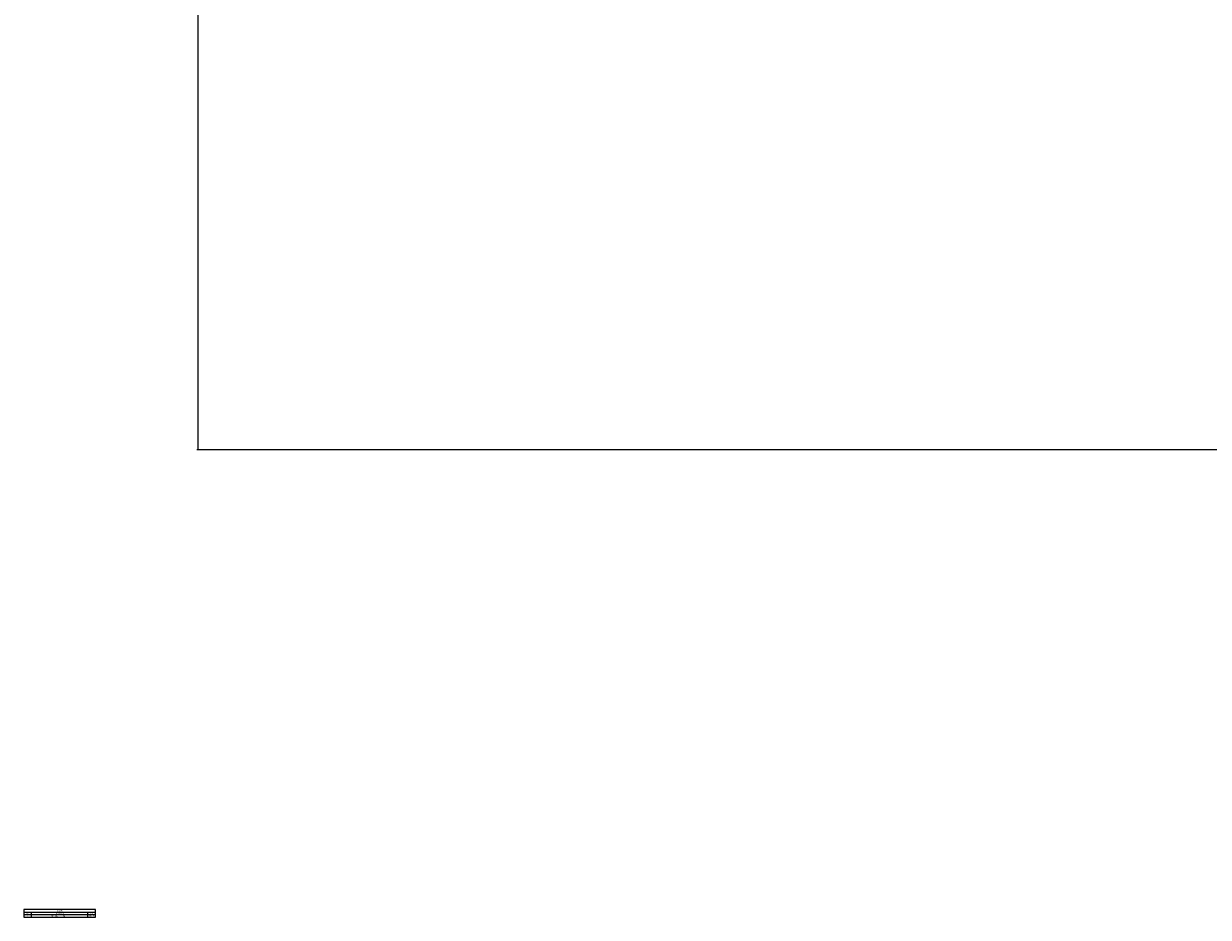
# Model space of a CAD drawing. Header units: millimetres. Extents: x 20 to 22981, y 40 to 19992.
# Tile 1 of 153: x 20 to 5284, y 40 to 4012. Entities that reach past the tile are written whole.
import ezdxf

# ---------------------------------------------------------------- set-up
doc = ezdxf.new("R2010")
doc.units = ezdxf.units.MM
doc.header["$LTSCALE"] = 2
doc.layers.add('COMPONENT_GEOMETRY', color=7, linetype='Continuous')
doc.styles.add('SLDTEXTSTYLE0', font='TXT', dxfattribs={"width": 0.75})
doc.dimstyles.new('SLDDIMSTYLE1', dxfattribs={"dimtxt": 100, "dimasz": 6.604, "dimexe": 0, "dimexo": 0.0625, "dimgap": 25, "dimtad": 0, "dimtih": 1, "dimtoh": 1, "dimdec": 1, "dimrnd": 1e-09, "dimzin": 12, "dimdsep": 46, "dimtxsty": 'SLDTEXTSTYLE0', "dimsah": 1, "dimcen": 0.09, "dimadec": 0, "dimazin": 3, "dimtfac": 1, "dimtdec": 1, "dimtofl": 0, "dimtmove": 0, "dimatfit": 3, "dimfxl": 1, "dimfrac": 2, "dimtolj": 1, "dimtzin": 12, "dimarcsym": 0})

# ---------------------------------------------------------------- blocks, each defined once
blk = doc.blocks.new('SW_TABLEANNOTATION_4')
at = {"layer": 'COMPONENT_GEOMETRY', "color": 0}
for p, q in [((0, 0), (0, -34.3)), ((319.4, 0), (0, 0)), ((319.4, -34.3), (319.4, 0)), ((0, -10.9), (319.4, -10.9)), ((0, -21.8), (319.4, -21.8)), ((0, -34.3), (319.4, -34.3)), ((33.7, -10.9), (33.7, -21.8)), ((33.7, -21.8), (33.7, -34.3)), ((283.9, -10.9), (283.9, -21.8)), ((283.9, -21.8), (283.9, -34.3))]:
    blk.add_line(p, q, dxfattribs=at)
at = {"layer": 'COMPONENT_GEOMETRY', "color": 0, "attachment_point": 1, "style": 'SLDTEXTSTYLE0'}
for s, insert, char_height in [('REV.', (10.9, -13.7), 4.23), ('A', (14.8, -25.4), 4.23), ('Initial check in for costing', (124.3, -25.4), 4.233), ('DESCRIPTION', (141.1, -13.7), 4.233), ('REVISIONS', (145.8, -2.8), 4.23), ('01/12/2017', (286.6, -25.4), 4.23), ('DATE', (294.7, -13.7), 4.23)]:
    blk.add_mtext(s, dxfattribs=dict(at, insert=insert, char_height=char_height))
blk = doc.blocks.new('_D_4')
at = {"layer": 'COMPONENT_GEOMETRY', "color": 7}
for p, q in [((6756.8, 7959.5), (789.1, 7959.5)), ((795.5, 7959.5), (795.5, 5203.3)), ((595.4, 5183), (564.9, 5183)), ((564.9, 5183), (564.9, 5024.3)), ((995.5, 5183), (1026, 5183)), ((1026, 5183), (1026, 5024.3)), ((564.9, 5024.3), (595.4, 5024.3)), ((1026, 5024.3), (995.5, 5024.3)), ((795.5, 2118.5), (795.5, 4874.7)), ((6931, 2118.5), (789.1, 2118.5))]:
    blk.add_line(p, q, dxfattribs=at)
for points in [[(795.5, 7959.5), (794.5, 7952.9), (796.5, 7952.9)], [(795.5, 2118.5), (796.5, 2125.1), (794.5, 2125.1)]]:
    blk.add_solid(points, dxfattribs=at)
at = {"layer": 'COMPONENT_GEOMETRY', "color": 7, "char_height": 100, "attachment_point": 1, "style": 'SLDTEXTSTYLE0'}
for s, insert in [('9\'6.98"', (595.4, 5153.2)), ('2920.5mm', (467.3, 5003.6))]:
    blk.add_mtext(s, dxfattribs=dict(at, insert=insert))

msp = doc.modelspace()

# ---------------------------------------------------------------- block references
at = {"layer": 'COMPONENT_GEOMETRY'}
msp.add_blockref('SW_TABLEANNOTATION_4', (19.56, 74.75), dxfattribs=at)

# ---------------------------------------------------------------- dimensions: what is measured, and where the dimension line sits
at = {"layer": 'COMPONENT_GEOMETRY', "color": 7}
dim = msp.add_linear_dim(base=(795.47, 7959.49), p1=(6933.49, 2118.49), p2=(6759.31, 7959.49), angle=90, dimstyle='SLDDIMSTYLE1', dxfattribs=at)
dim.commit()
dim.dimension.update_dxf_attribs({"geometry": '_D_4', "text_midpoint": (795.47, 5038.99), "dimtype": 160})

doc.saveas('drawing.dxf')
